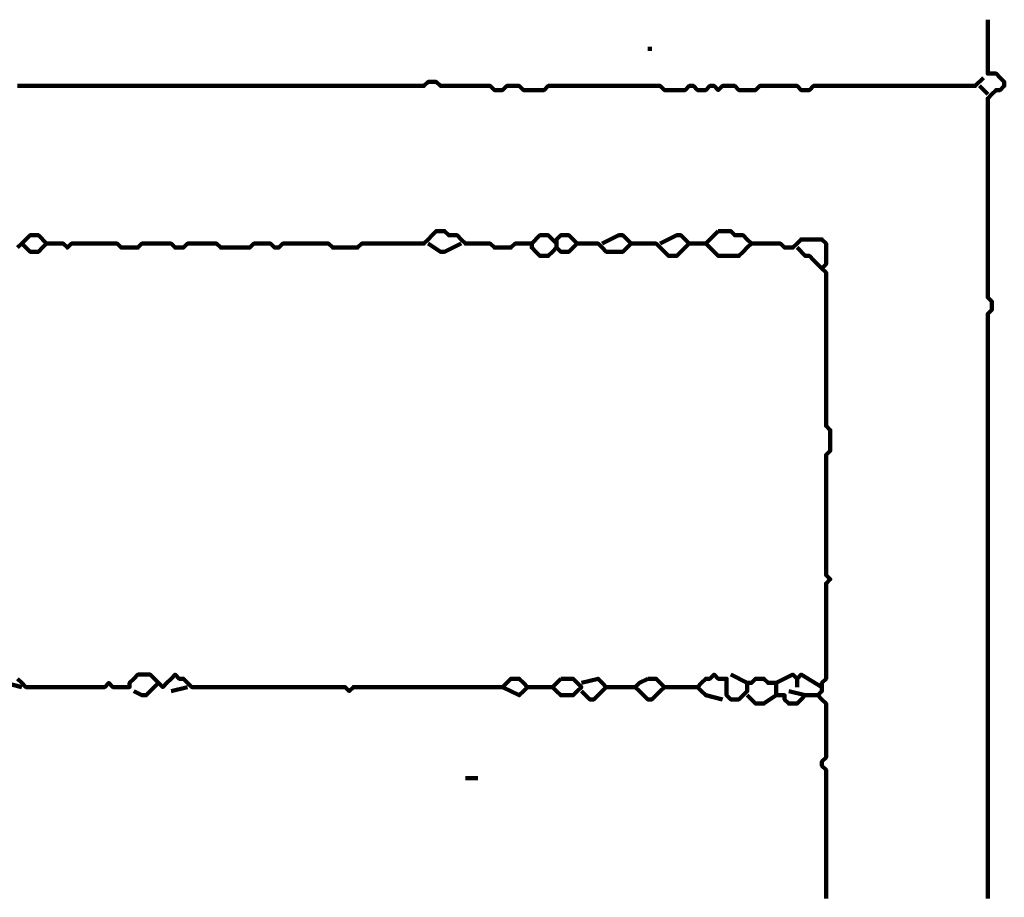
# Model space of a CAD drawing. Header units: metres. Extents: x 1959 to 4131, y 3282 to 4313.
# Tile 75 of 256: x 2133.14 to 2135.34, y 4301.9 to 4303.86. Entities that reach past the tile are written whole.
import ezdxf

# ---------------------------------------------------------------- set-up
doc = ezdxf.new("R2010")
doc.units = ezdxf.units.M
doc.layers.add('P', color=250, linetype='Continuous', lineweight=100)

msp = doc.modelspace()

# ---------------------------------------------------------------- linework, layer by layer
at = {"layer": 'P', "color": 0, "linetype": 'Continuous'}
for points in [[(2135.2999, 4303.8578), (2135.2999, 4303.8208), (2135.2999, 4303.8116), (2135.2999, 4303.8024), (2135.2999, 4303.7931), (2135.2999, 4303.7839), (2135.2999, 4303.7747), (2135.2999, 4303.7654), (2135.2999, 4303.7562), (2135.2999, 4303.747), (2135.2999, 4303.7378), (2135.3092, 4303.7378), (2135.3184, 4303.7378), (2135.3276, 4303.7285), (2135.3368, 4303.7193), (2135.3368, 4303.7101), (2135.3276, 4303.7008), (2135.3184, 4303.7008), (2135.3092, 4303.6916), (2135.2999, 4303.6824), (2135.2999, 4303.6731), (2135.2999, 4303.6639), (2135.2999, 4303.6547), (2135.2999, 4303.6454), (2135.2999, 4303.6362), (2135.2999, 4303.627), (2135.2999, 4303.6178), (2135.2999, 4303.6085), (2135.2999, 4303.5993), (2135.2999, 4303.5901), (2135.2999, 4303.5808), (2135.2999, 4303.5716), (2135.2999, 4303.5624), (2135.2999, 4303.5531), (2135.2999, 4303.5439), (2135.2999, 4303.5347), (2135.2999, 4303.5254), (2135.2999, 4303.5162), (2135.2999, 4303.507), (2135.2999, 4303.4978), (2135.2999, 4303.4885), (2135.2999, 4303.4793), (2135.2999, 4303.4701), (2135.2999, 4303.4608), (2135.2999, 4303.4516), (2135.2999, 4303.4424), (2135.2999, 4303.4331), (2135.2999, 4303.4239), (2135.2999, 4303.4147), (2135.2999, 4303.4054), (2135.2999, 4303.3962), (2135.2999, 4303.387), (2135.2999, 4303.3778), (2135.2999, 4303.3685), (2135.2999, 4303.3593), (2135.2999, 4303.3501), (2135.2999, 4303.3408), (2135.2999, 4303.3316), (2135.2999, 4303.3224), (2135.2999, 4303.3131), (2135.2999, 4303.3039), (2135.2999, 4303.2947), (2135.2999, 4303.2854), (2135.2999, 4303.2762), (2135.2999, 4303.267), (2135.2999, 4303.2578), (2135.2999, 4303.2485), (2135.2999, 4303.2393), (2135.3092, 4303.2301), (2135.3092, 4303.2208), (2135.3092, 4303.2116), (2135.2999, 4303.2024), (2135.2999, 4303.1931), (2135.2999, 4303.1839), (2135.2999, 4303.1747), (2135.2999, 4303.1654), (2135.2999, 4303.1562), (2135.2999, 4303.147), (2135.2999, 4303.1378), (2135.2999, 4303.1285), (2135.2999, 4303.1193), (2135.2999, 4303.1101), (2135.2999, 4303.1008), (2135.2999, 4303.0916), (2135.2999, 4303.0824), (2135.2999, 4303.0731), (2135.2999, 4303.0639), (2135.2999, 4303.0547), (2135.2999, 4303.0454), (2135.2999, 4303.0362), (2135.2999, 4303.027), (2135.2999, 4303.0178), (2135.2999, 4303.0085), (2135.2999, 4302.9993), (2135.2999, 4302.9901), (2135.2999, 4302.9808), (2135.2999, 4302.9716), (2135.2999, 4302.9624), (2135.2999, 4302.9531), (2135.2999, 4302.9439), (2135.2999, 4302.9347), (2135.2999, 4302.9254), (2135.2999, 4302.9162), (2135.2999, 4302.907), (2135.2999, 4302.8978), (2135.2999, 4302.8885), (2135.2999, 4302.8793), (2135.2999, 4302.8701), (2135.2999, 4302.8608), (2135.2999, 4302.8516), (2135.2999, 4302.8424), (2135.2999, 4302.8331), (2135.2999, 4302.8239), (2135.2999, 4302.8147), (2135.2999, 4302.8054), (2135.2999, 4302.7962), (2135.2999, 4302.787), (2135.2999, 4302.7778), (2135.2999, 4302.7685), (2135.2999, 4302.7593), (2135.2999, 4302.7501), (2135.2999, 4302.7408), (2135.2999, 4302.7316), (2135.2999, 4302.7224), (2135.2999, 4302.7131), (2135.2999, 4302.7039), (2135.2999, 4302.6947), (2135.2999, 4302.6854), (2135.2999, 4302.6762), (2135.2999, 4302.667), (2135.2999, 4302.6578), (2135.2999, 4302.6485), (2135.2999, 4302.6393), (2135.2999, 4302.6301), (2135.2999, 4302.6208), (2135.2999, 4302.6116), (2135.2999, 4302.6024), (2135.2999, 4302.5931), (2135.2999, 4302.5839), (2135.2999, 4302.5747), (2135.2999, 4302.5654), (2135.2999, 4302.5562), (2135.2999, 4302.547), (2135.2999, 4302.5378), (2135.2999, 4302.5285), (2135.2999, 4302.5193), (2135.2999, 4302.5101), (2135.2999, 4302.5008), (2135.2999, 4302.4916), (2135.2999, 4302.4824), (2135.2999, 4302.4731), (2135.2999, 4302.4639), (2135.2999, 4302.4547), (2135.2999, 4302.4454), (2135.2999, 4302.4362), (2135.2999, 4302.427), (2135.2999, 4302.4178), (2135.2999, 4302.4085), (2135.2999, 4302.3993), (2135.2999, 4302.3901), (2135.2999, 4302.3808), (2135.2999, 4302.3716), (2135.2999, 4302.3624), (2135.2999, 4302.3531), (2135.2999, 4302.3439), (2135.2999, 4302.3347), (2135.2999, 4302.3254), (2135.2999, 4302.3162), (2135.2999, 4302.307), (2135.2999, 4302.2978), (2135.2999, 4302.2885), (2135.2999, 4302.2793), (2135.2999, 4302.2701), (2135.2999, 4302.2608), (2135.2999, 4302.2516), (2135.2999, 4302.2424), (2135.2999, 4302.2331), (2135.2999, 4302.2239), (2135.2999, 4302.2147), (2135.2999, 4302.2054), (2135.2999, 4302.1962), (2135.2999, 4302.187), (2135.2999, 4302.1778), (2135.2999, 4302.1685), (2135.2999, 4302.1593), (2135.2999, 4302.1501), (2135.2999, 4302.1408), (2135.2999, 4302.1316), (2135.2999, 4302.1224), (2135.2999, 4302.1131), (2135.2999, 4302.1039), (2135.2999, 4302.0947), (2135.2999, 4302.0854), (2135.2999, 4302.0762), (2135.2999, 4302.067), (2135.2999, 4302.0578), (2135.2999, 4302.0485), (2135.2999, 4302.0393), (2135.2999, 4302.0301), (2135.2999, 4302.0208), (2135.2999, 4302.0116), (2135.2999, 4302.0024), (2135.2999, 4301.9931), (2135.2999, 4301.9839), (2135.2999, 4301.9747), (2135.2999, 4301.9654), (2135.2999, 4301.9562), (2135.2999, 4301.947), (2135.2999, 4301.9378), (2135.2999, 4301.9285), (2135.2999, 4301.9193), (2135.2999, 4301.9101), (2135.2999, 4301.9008)], [(2134.543, 4303.7931), (2134.5522, 4303.7931)], [(2133.1399, 4303.7101), (2133.1492, 4303.7101), (2133.1584, 4303.7101), (2133.1676, 4303.7101), (2133.1768, 4303.7101), (2133.1861, 4303.7101), (2133.1953, 4303.7101), (2133.2045, 4303.7101), (2133.2138, 4303.7101), (2133.223, 4303.7101), (2133.2322, 4303.7101), (2133.2415, 4303.7101), (2133.2507, 4303.7101), (2133.2599, 4303.7101), (2133.2692, 4303.7101), (2133.2784, 4303.7101), (2133.2876, 4303.7101), (2133.2968, 4303.7101), (2133.3061, 4303.7101), (2133.3153, 4303.7101), (2133.3245, 4303.7101), (2133.3338, 4303.7101), (2133.343, 4303.7101), (2133.3522, 4303.7101), (2133.3615, 4303.7101), (2133.3707, 4303.7101), (2133.3799, 4303.7101), (2133.3892, 4303.7101), (2133.3984, 4303.7101), (2133.4076, 4303.7101), (2133.4168, 4303.7101), (2133.4261, 4303.7101), (2133.4353, 4303.7101), (2133.4445, 4303.7101), (2133.4538, 4303.7101), (2133.463, 4303.7101), (2133.4722, 4303.7101), (2133.4815, 4303.7101), (2133.4907, 4303.7101), (2133.4999, 4303.7101), (2133.5092, 4303.7101), (2133.5184, 4303.7101), (2133.5276, 4303.7101), (2133.5368, 4303.7101), (2133.5461, 4303.7101), (2133.5553, 4303.7101), (2133.5645, 4303.7101), (2133.5738, 4303.7101), (2133.583, 4303.7101), (2133.5922, 4303.7101), (2133.6015, 4303.7101), (2133.6107, 4303.7101), (2133.6199, 4303.7101), (2133.6292, 4303.7101), (2133.6384, 4303.7101), (2133.6476, 4303.7101), (2133.6568, 4303.7101), (2133.6661, 4303.7101), (2133.6753, 4303.7101), (2133.6845, 4303.7101), (2133.6938, 4303.7101), (2133.703, 4303.7101), (2133.7122, 4303.7101), (2133.7215, 4303.7101), (2133.7307, 4303.7101), (2133.7399, 4303.7101), (2133.7492, 4303.7101), (2133.7584, 4303.7101), (2133.7676, 4303.7101), (2133.7768, 4303.7101), (2133.7861, 4303.7101), (2133.7953, 4303.7101), (2133.8045, 4303.7101), (2133.8138, 4303.7101), (2133.823, 4303.7101), (2133.8322, 4303.7101), (2133.8415, 4303.7101), (2133.8507, 4303.7101), (2133.8599, 4303.7101), (2133.8692, 4303.7101), (2133.8784, 4303.7101), (2133.8876, 4303.7101), (2133.8968, 4303.7101), (2133.9061, 4303.7101), (2133.9153, 4303.7101), (2133.9245, 4303.7101), (2133.9338, 4303.7101), (2133.943, 4303.7101), (2133.9522, 4303.7101), (2133.9615, 4303.7101), (2133.9707, 4303.7101), (2133.9799, 4303.7101), (2133.9892, 4303.7101), (2133.9984, 4303.7101), (2134.0076, 4303.7101), (2134.0168, 4303.7101), (2134.0261, 4303.7101), (2134.0353, 4303.7101), (2134.0445, 4303.7101), (2134.0538, 4303.7193), (2134.063, 4303.7193), (2134.0722, 4303.7193), (2134.0815, 4303.7101), (2134.0907, 4303.7101), (2134.0999, 4303.7101), (2134.1092, 4303.7101), (2134.1184, 4303.7101), (2134.1276, 4303.7101), (2134.1368, 4303.7101), (2134.1461, 4303.7101), (2134.1553, 4303.7101), (2134.1645, 4303.7101), (2134.1738, 4303.7101), (2134.183, 4303.7101), (2134.1922, 4303.7101), (2134.2015, 4303.7008), (2134.2107, 4303.7008), (2134.2199, 4303.7008), (2134.2292, 4303.7101), (2134.2384, 4303.7101), (2134.2476, 4303.7101), (2134.2568, 4303.7101), (2134.2661, 4303.7008), (2134.2753, 4303.7008), (2134.2845, 4303.7008), (2134.2938, 4303.7008), (2134.303, 4303.7008), (2134.3122, 4303.7008), (2134.3215, 4303.7101), (2134.3307, 4303.7101), (2134.3399, 4303.7101), (2134.3492, 4303.7101), (2134.3584, 4303.7101), (2134.3676, 4303.7101), (2134.3768, 4303.7101), (2134.3861, 4303.7101), (2134.3953, 4303.7101), (2134.4045, 4303.7101), (2134.4138, 4303.7101), (2134.423, 4303.7101), (2134.4322, 4303.7101), (2134.4415, 4303.7101), (2134.4507, 4303.7101), (2134.4599, 4303.7101), (2134.4692, 4303.7101), (2134.4784, 4303.7101), (2134.4876, 4303.7101), (2134.4968, 4303.7101), (2134.5061, 4303.7101), (2134.5153, 4303.7101), (2134.5245, 4303.7101), (2134.5338, 4303.7101), (2134.543, 4303.7101), (2134.5522, 4303.7101), (2134.5615, 4303.7101), (2134.5707, 4303.7101), (2134.5799, 4303.7008), (2134.5892, 4303.7008), (2134.5984, 4303.7008), (2134.6076, 4303.7008), (2134.6168, 4303.7008), (2134.6261, 4303.7008), (2134.6353, 4303.7101), (2134.6445, 4303.7101), (2134.6538, 4303.7008), (2134.663, 4303.7008), (2134.6722, 4303.7008), (2134.6815, 4303.7101), (2134.6907, 4303.7101), (2134.6999, 4303.7008), (2134.7092, 4303.7101), (2134.7184, 4303.7101), (2134.7276, 4303.7101), (2134.7368, 4303.7101), (2134.7461, 4303.7008), (2134.7553, 4303.7008), (2134.7645, 4303.7008), (2134.7738, 4303.7008), (2134.783, 4303.7008), (2134.7922, 4303.7101), (2134.8015, 4303.7101), (2134.8107, 4303.7101), (2134.8199, 4303.7101), (2134.8292, 4303.7101), (2134.8384, 4303.7101), (2134.8476, 4303.7101), (2134.8568, 4303.7101), (2134.8661, 4303.7101), (2134.8753, 4303.7101), (2134.8845, 4303.7008), (2134.8938, 4303.7008), (2134.903, 4303.7008), (2134.9122, 4303.7101), (2134.9215, 4303.7101), (2134.9307, 4303.7101), (2134.9399, 4303.7101), (2134.9492, 4303.7101), (2134.9584, 4303.7101), (2134.9676, 4303.7101), (2134.9768, 4303.7101), (2134.9861, 4303.7101), (2134.9953, 4303.7101), (2135.0045, 4303.7101), (2135.0138, 4303.7101), (2135.023, 4303.7101), (2135.0322, 4303.7101), (2135.0415, 4303.7101), (2135.0507, 4303.7101), (2135.0599, 4303.7101), (2135.0692, 4303.7101), (2135.0784, 4303.7101), (2135.0876, 4303.7101), (2135.0968, 4303.7101), (2135.1061, 4303.7101), (2135.1153, 4303.7101), (2135.1245, 4303.7101), (2135.1338, 4303.7101), (2135.143, 4303.7101), (2135.1522, 4303.7101), (2135.1615, 4303.7101), (2135.1707, 4303.7101), (2135.1799, 4303.7101), (2135.1892, 4303.7101), (2135.1984, 4303.7101), (2135.2076, 4303.7101), (2135.2168, 4303.7101), (2135.2261, 4303.7101), (2135.2353, 4303.7101), (2135.2445, 4303.7101), (2135.2538, 4303.7101), (2135.263, 4303.7101), (2135.2722, 4303.7101), (2135.2907, 4303.7285)], [(2135.2815, 4303.7101), (2135.2999, 4303.6916)], [(2133.1399, 4303.3501), (2133.1492, 4303.3593), (2133.1584, 4303.3501), (2133.1676, 4303.3408), (2133.1768, 4303.3408), (2133.1861, 4303.3408), (2133.1953, 4303.3501), (2133.2045, 4303.3593), (2133.2138, 4303.3593), (2133.223, 4303.3593), (2133.2322, 4303.3593), (2133.2415, 4303.3593), (2133.2507, 4303.3501), (2133.2599, 4303.3593), (2133.2692, 4303.3593), (2133.2784, 4303.3593), (2133.2876, 4303.3593), (2133.2968, 4303.3593), (2133.3061, 4303.3593), (2133.3153, 4303.3593), (2133.3245, 4303.3593), (2133.3338, 4303.3593), (2133.343, 4303.3593), (2133.3522, 4303.3593), (2133.3615, 4303.3593), (2133.3707, 4303.3501), (2133.3799, 4303.3501), (2133.3892, 4303.3501), (2133.3984, 4303.3501), (2133.4076, 4303.3501), (2133.4168, 4303.3593), (2133.4261, 4303.3593), (2133.4353, 4303.3593), (2133.4445, 4303.3593), (2133.4538, 4303.3593), (2133.463, 4303.3593), (2133.4722, 4303.3593), (2133.4815, 4303.3593), (2133.4907, 4303.3501), (2133.4999, 4303.3501), (2133.5092, 4303.3501), (2133.5184, 4303.3593), (2133.5276, 4303.3593), (2133.5368, 4303.3593), (2133.5461, 4303.3593), (2133.5553, 4303.3593), (2133.5645, 4303.3593), (2133.5738, 4303.3593), (2133.583, 4303.3593), (2133.5922, 4303.3501), (2133.6015, 4303.3501), (2133.6107, 4303.3501), (2133.6199, 4303.3501), (2133.6292, 4303.3501), (2133.6384, 4303.3501), (2133.6476, 4303.3501), (2133.6568, 4303.3501), (2133.6661, 4303.3593), (2133.6753, 4303.3593), (2133.6845, 4303.3593), (2133.6938, 4303.3593), (2133.703, 4303.3593), (2133.7122, 4303.3501), (2133.7215, 4303.3501), (2133.7307, 4303.3593), (2133.7399, 4303.3593), (2133.7492, 4303.3593), (2133.7584, 4303.3593), (2133.7676, 4303.3593), (2133.7768, 4303.3593), (2133.7861, 4303.3593), (2133.7953, 4303.3593), (2133.8045, 4303.3593), (2133.8138, 4303.3593), (2133.823, 4303.3593), (2133.8322, 4303.3593), (2133.8415, 4303.3501), (2133.8507, 4303.3501), (2133.8599, 4303.3501), (2133.8692, 4303.3501), (2133.8784, 4303.3501), (2133.8876, 4303.3501), (2133.8968, 4303.3501), (2133.9061, 4303.3593), (2133.9153, 4303.3593), (2133.9245, 4303.3593), (2133.9338, 4303.3593), (2133.943, 4303.3593), (2133.9522, 4303.3593), (2133.9615, 4303.3593), (2133.9707, 4303.3593), (2133.9799, 4303.3593), (2133.9892, 4303.3593), (2133.9984, 4303.3593), (2134.0076, 4303.3593), (2134.0168, 4303.3593), (2134.0261, 4303.3593), (2134.0353, 4303.3593), (2134.0445, 4303.3593), (2134.0538, 4303.3685), (2134.063, 4303.3778), (2134.0722, 4303.387), (2134.0815, 4303.387), (2134.0907, 4303.387), (2134.0999, 4303.3778), (2134.1092, 4303.3778), (2134.1184, 4303.3778), (2134.1276, 4303.3685), (2134.1368, 4303.3593), (2134.1461, 4303.3593), (2134.1553, 4303.3593), (2134.1645, 4303.3593), (2134.1738, 4303.3593), (2134.183, 4303.3593), (2134.1922, 4303.3593), (2134.2015, 4303.3501), (2134.2107, 4303.3501), (2134.2199, 4303.3501), (2134.2292, 4303.3501), (2134.2384, 4303.3501), (2134.2476, 4303.3593), (2134.2568, 4303.3593), (2134.2661, 4303.3593), (2134.2753, 4303.3593), (2134.2845, 4303.3593), (2134.2845, 4303.3501), (2134.2938, 4303.3408), (2134.303, 4303.3316), (2134.3122, 4303.3316), (2134.3215, 4303.3316), (2134.3307, 4303.3408), (2134.3399, 4303.3501), (2134.3492, 4303.3408), (2134.3584, 4303.3408), (2134.3676, 4303.3408), (2134.3768, 4303.3501), (2134.3861, 4303.3593), (2134.3768, 4303.3685), (2134.3676, 4303.3778), (2134.3584, 4303.3778), (2134.3492, 4303.3778), (2134.3399, 4303.3685), (2134.3399, 4303.3501)], [(2133.1492, 4303.3593), (2133.1676, 4303.3778), (2133.1768, 4303.3778), (2133.1861, 4303.3778), (2133.2045, 4303.3593)], [(2134.2845, 4303.3593), (2134.303, 4303.3778), (2134.3122, 4303.3778), (2134.3215, 4303.3778), (2134.3399, 4303.3593)], [(2134.4415, 4303.3593), (2134.4784, 4303.3778), (2134.4876, 4303.3778), (2134.4968, 4303.3685), (2134.5061, 4303.3593), (2134.4968, 4303.3501), (2134.4876, 4303.3408), (2134.4784, 4303.3408), (2134.4692, 4303.3408), (2134.4599, 4303.3408), (2134.4507, 4303.3408), (2134.4415, 4303.3501), (2134.4322, 4303.3593), (2134.423, 4303.3593), (2134.4138, 4303.3593), (2134.4045, 4303.3593), (2134.3861, 4303.3593)], [(2134.5707, 4303.3593), (2134.6076, 4303.3778), (2134.6168, 4303.3778), (2134.6261, 4303.3685), (2134.6353, 4303.3593), (2134.6261, 4303.3501), (2134.6168, 4303.3408), (2134.6076, 4303.3316), (2134.5984, 4303.3316), (2134.5892, 4303.3316), (2134.5799, 4303.3408), (2134.5707, 4303.3501), (2134.5615, 4303.3593), (2134.5522, 4303.3593), (2134.543, 4303.3593), (2134.5338, 4303.3593), (2134.5061, 4303.3593)], [(2134.6999, 4303.387), (2134.7092, 4303.387), (2134.7184, 4303.387), (2134.7276, 4303.387), (2134.7368, 4303.3778), (2134.7461, 4303.3778), (2134.7553, 4303.3778), (2134.7645, 4303.3685), (2134.7738, 4303.3593), (2134.7645, 4303.3501), (2134.7553, 4303.3408), (2134.7461, 4303.3316), (2134.7368, 4303.3316), (2134.7276, 4303.3316), (2134.7184, 4303.3316), (2134.7092, 4303.3316), (2134.6999, 4303.3316), (2134.6907, 4303.3408), (2134.6815, 4303.3501), (2134.6722, 4303.3593), (2134.6815, 4303.3685), (2134.6999, 4303.387)], [(2134.7738, 4303.3593), (2134.8107, 4303.3593), (2134.8199, 4303.3593), (2134.8292, 4303.3593), (2134.8384, 4303.3593), (2134.8476, 4303.3501), (2134.8568, 4303.3501), (2134.8661, 4303.3501), (2134.8753, 4303.3593), (2134.8845, 4303.3685), (2134.8938, 4303.3685), (2134.903, 4303.3685), (2134.9122, 4303.3685), (2134.9215, 4303.3685), (2134.9307, 4303.3685), (2134.9399, 4303.3593), (2134.9399, 4303.3501), (2134.9399, 4303.3408), (2134.9399, 4303.3316), (2134.9399, 4303.3224), (2134.9399, 4303.3131), (2134.9307, 4303.3039), (2134.9399, 4303.2947), (2134.9399, 4303.2854), (2134.9399, 4303.2762), (2134.9399, 4303.267), (2134.9399, 4303.2578), (2134.9399, 4303.2485), (2134.9399, 4303.2393), (2134.9399, 4303.2301), (2134.9399, 4303.2208), (2134.9399, 4303.2116), (2134.9399, 4303.2024), (2134.9399, 4303.1931), (2134.9399, 4303.1839), (2134.9399, 4303.1747), (2134.9399, 4303.1654), (2134.9399, 4303.1562), (2134.9399, 4303.147), (2134.9399, 4303.1378), (2134.9399, 4303.1285), (2134.9399, 4303.1193), (2134.9399, 4303.1101), (2134.9399, 4303.1008), (2134.9399, 4303.0916), (2134.9399, 4303.0824), (2134.9399, 4303.0731), (2134.9399, 4303.0639), (2134.9399, 4303.0547), (2134.9399, 4303.0454), (2134.9399, 4303.0362), (2134.9399, 4303.027), (2134.9399, 4303.0178), (2134.9399, 4303.0085), (2134.9399, 4302.9993), (2134.9399, 4302.9901), (2134.9399, 4302.9808), (2134.9399, 4302.9716), (2134.9399, 4302.9624), (2134.9399, 4302.9531), (2134.9492, 4302.9439), (2134.9492, 4302.9347), (2134.9492, 4302.9254), (2134.9492, 4302.9162), (2134.9492, 4302.907), (2134.9492, 4302.8978), (2134.9399, 4302.8885), (2134.9399, 4302.8793), (2134.9399, 4302.8701), (2134.9399, 4302.8608), (2134.9399, 4302.8516), (2134.9399, 4302.8424), (2134.9399, 4302.8331), (2134.9399, 4302.8239), (2134.9399, 4302.8147), (2134.9399, 4302.8054), (2134.9399, 4302.7962), (2134.9399, 4302.787), (2134.9399, 4302.7778), (2134.9399, 4302.7685), (2134.9399, 4302.7593), (2134.9399, 4302.7501), (2134.9399, 4302.7408), (2134.9399, 4302.7316), (2134.9399, 4302.7224), (2134.9399, 4302.7131), (2134.9399, 4302.7039), (2134.9399, 4302.6947), (2134.9399, 4302.6854), (2134.9399, 4302.6762), (2134.9399, 4302.667), (2134.9399, 4302.6578), (2134.9399, 4302.6485), (2134.9399, 4302.6393), (2134.9399, 4302.6301), (2134.9399, 4302.6208), (2134.9492, 4302.6116), (2134.9399, 4302.6024), (2134.9399, 4302.5931), (2134.9399, 4302.5839), (2134.9399, 4302.5747), (2134.9399, 4302.5654), (2134.9399, 4302.5562), (2134.9399, 4302.547), (2134.9399, 4302.5378), (2134.9399, 4302.5285), (2134.9399, 4302.5193), (2134.9399, 4302.5101), (2134.9399, 4302.5008), (2134.9399, 4302.4916), (2134.9399, 4302.4824), (2134.9399, 4302.4731), (2134.9399, 4302.4639), (2134.9399, 4302.4547), (2134.9399, 4302.4454), (2134.9399, 4302.4362), (2134.9399, 4302.427), (2134.9399, 4302.4178), (2134.9399, 4302.4085), (2134.9399, 4302.3993), (2134.9399, 4302.3901), (2134.9307, 4302.3808), (2134.9307, 4302.3716), (2134.9307, 4302.3624), (2134.9215, 4302.3531), (2134.9307, 4302.3439), (2134.9399, 4302.3347), (2134.9399, 4302.3254), (2134.9399, 4302.3162), (2134.9399, 4302.307), (2134.9399, 4302.2978), (2134.9399, 4302.2885), (2134.9399, 4302.2793), (2134.9399, 4302.2701), (2134.9399, 4302.2608), (2134.9399, 4302.2516), (2134.9399, 4302.2424), (2134.9399, 4302.2331), (2134.9399, 4302.2239), (2134.9399, 4302.2147), (2134.9307, 4302.2054), (2134.9307, 4302.1962), (2134.9399, 4302.187), (2134.9399, 4302.1778), (2134.9399, 4302.1685), (2134.9399, 4302.1593), (2134.9399, 4302.1501), (2134.9399, 4302.1408), (2134.9399, 4302.1316), (2134.9399, 4302.1224), (2134.9399, 4302.1131), (2134.9399, 4302.1039), (2134.9399, 4302.0947), (2134.9399, 4302.0854), (2134.9399, 4302.0762), (2134.9399, 4302.067), (2134.9399, 4302.0578), (2134.9399, 4302.0485), (2134.9399, 4302.0393), (2134.9399, 4302.0301), (2134.9399, 4302.0208), (2134.9399, 4302.0116), (2134.9399, 4302.0024), (2134.9399, 4301.9931), (2134.9399, 4301.9839), (2134.9399, 4301.9747), (2134.9399, 4301.9654), (2134.9399, 4301.9562), (2134.9399, 4301.947), (2134.9399, 4301.9378), (2134.9399, 4301.9285), (2134.9399, 4301.9193), (2134.9399, 4301.9101), (2134.9399, 4301.9008)], [(2134.0538, 4303.3593), (2134.0815, 4303.3408), (2134.0907, 4303.3408), (2134.1276, 4303.3593)], [(2134.6353, 4303.3593), (2134.6722, 4303.3593)], [(2134.8753, 4303.3501), (2134.8938, 4303.3316), (2134.903, 4303.3316), (2134.9122, 4303.3224), (2134.9307, 4303.3039)], [(2133.0568, 4302.3808), (2133.0938, 4302.3993), (2133.103, 4302.3901), (2133.1122, 4302.3808), (2133.1492, 4302.3716)], [(2133.1399, 4302.3901), (2133.1492, 4302.3808), (2133.1584, 4302.3716), (2133.1676, 4302.3716), (2133.1768, 4302.3716), (2133.1861, 4302.3716), (2133.1953, 4302.3716), (2133.2045, 4302.3716), (2133.2138, 4302.3716), (2133.223, 4302.3716), (2133.2322, 4302.3716), (2133.2415, 4302.3716), (2133.2507, 4302.3716), (2133.2599, 4302.3716), (2133.2692, 4302.3716), (2133.2784, 4302.3716), (2133.2876, 4302.3716), (2133.2968, 4302.3716), (2133.3061, 4302.3716), (2133.3153, 4302.3716), (2133.3245, 4302.3716), (2133.3338, 4302.3716), (2133.343, 4302.3808), (2133.3522, 4302.3716), (2133.3615, 4302.3716), (2133.3707, 4302.3716), (2133.3799, 4302.3716), (2133.3892, 4302.3716), (2133.3892, 4302.3808), (2133.3984, 4302.3901), (2133.4076, 4302.3993), (2133.4168, 4302.3993), (2133.4261, 4302.3993), (2133.4353, 4302.3993), (2133.4445, 4302.3901), (2133.4538, 4302.3808), (2133.463, 4302.3716), (2133.4722, 4302.3808), (2133.4815, 4302.3901), (2133.4907, 4302.3993), (2133.4999, 4302.3901), (2133.5092, 4302.3901), (2133.5184, 4302.3808), (2133.5276, 4302.3716), (2133.5368, 4302.3716), (2133.5461, 4302.3716), (2133.5553, 4302.3716), (2133.5645, 4302.3716), (2133.5738, 4302.3716), (2133.583, 4302.3716), (2133.5922, 4302.3716), (2133.6015, 4302.3716), (2133.6107, 4302.3716), (2133.6199, 4302.3716), (2133.6292, 4302.3716), (2133.6384, 4302.3716), (2133.6476, 4302.3716), (2133.6568, 4302.3716), (2133.6661, 4302.3716), (2133.6753, 4302.3716), (2133.6845, 4302.3716), (2133.6938, 4302.3716), (2133.703, 4302.3716), (2133.7122, 4302.3716), (2133.7215, 4302.3716), (2133.7307, 4302.3716), (2133.7399, 4302.3716), (2133.7492, 4302.3716), (2133.7584, 4302.3716), (2133.7676, 4302.3716), (2133.7768, 4302.3716), (2133.7861, 4302.3716), (2133.7953, 4302.3716), (2133.8045, 4302.3716), (2133.8138, 4302.3716), (2133.823, 4302.3716), (2133.8322, 4302.3716), (2133.8415, 4302.3716), (2133.8507, 4302.3716), (2133.8599, 4302.3716), (2133.8692, 4302.3716), (2133.8784, 4302.3624), (2133.8876, 4302.3716), (2133.8968, 4302.3716), (2133.9061, 4302.3716), (2133.9153, 4302.3716), (2133.9245, 4302.3716), (2133.9338, 4302.3716), (2133.943, 4302.3716), (2133.9522, 4302.3716), (2133.9615, 4302.3716), (2133.9707, 4302.3716), (2133.9799, 4302.3716), (2133.9892, 4302.3716), (2133.9984, 4302.3716), (2134.0076, 4302.3716), (2134.0168, 4302.3716), (2134.0261, 4302.3716), (2134.0353, 4302.3716), (2134.0445, 4302.3716), (2134.0538, 4302.3716), (2134.063, 4302.3716), (2134.0722, 4302.3716), (2134.0815, 4302.3716), (2134.0907, 4302.3716), (2134.0999, 4302.3716), (2134.1092, 4302.3716), (2134.1184, 4302.3716), (2134.1276, 4302.3716), (2134.1368, 4302.3716), (2134.1461, 4302.3716), (2134.1553, 4302.3716), (2134.1645, 4302.3716), (2134.1738, 4302.3716), (2134.183, 4302.3716), (2134.1922, 4302.3716), (2134.2015, 4302.3716), (2134.2107, 4302.3716), (2134.2199, 4302.3716), (2134.2292, 4302.3808), (2134.2384, 4302.3901), (2134.2476, 4302.3901), (2134.2568, 4302.3901), (2134.2661, 4302.3808), (2134.2753, 4302.3716), (2134.2661, 4302.3624), (2134.2568, 4302.3531), (2134.2199, 4302.3716)], [(2134.3492, 4302.3901), (2134.3584, 4302.3901), (2134.3676, 4302.3901), (2134.3768, 4302.3901), (2134.3861, 4302.3808), (2134.3953, 4302.3716), (2134.3861, 4302.3624), (2134.3768, 4302.3531), (2134.3676, 4302.3531), (2134.3584, 4302.3531), (2134.3492, 4302.3531), (2134.3399, 4302.3624), (2134.3307, 4302.3716), (2134.3492, 4302.3901)], [(2134.3953, 4302.3808), (2134.4322, 4302.3901), (2134.4415, 4302.3808), (2134.4507, 4302.3716), (2134.4415, 4302.3624), (2134.4322, 4302.3531), (2134.423, 4302.3439), (2134.4138, 4302.3439), (2134.3953, 4302.3624)], [(2134.543, 4302.3901), (2134.5522, 4302.3901), (2134.5615, 4302.3901), (2134.5707, 4302.3808), (2134.5799, 4302.3716), (2134.5707, 4302.3624), (2134.5615, 4302.3531), (2134.5522, 4302.3439), (2134.543, 4302.3439), (2134.5338, 4302.3531), (2134.5245, 4302.3624), (2134.5153, 4302.3716), (2134.5245, 4302.3808), (2134.543, 4302.3901)], [(2134.7092, 4302.3439), (2134.6722, 4302.3531), (2134.663, 4302.3624), (2134.6538, 4302.3716), (2134.663, 4302.3808), (2134.6722, 4302.3901), (2134.6815, 4302.3901), (2134.6907, 4302.3993), (2134.6999, 4302.3901), (2134.7092, 4302.3901), (2134.7184, 4302.3901), (2134.7184, 4302.3808), (2134.7184, 4302.3716), (2134.7184, 4302.3624), (2134.7184, 4302.3531), (2134.7276, 4302.3439), (2134.7368, 4302.3439), (2134.7461, 4302.3439), (2134.7553, 4302.3531), (2134.7645, 4302.3624), (2134.7645, 4302.3716), (2134.7645, 4302.3808), (2134.7738, 4302.3808), (2134.783, 4302.3901), (2134.7922, 4302.3901), (2134.8015, 4302.3901), (2134.8107, 4302.3808), (2134.8199, 4302.3808), (2134.8292, 4302.3808), (2134.8292, 4302.3716), (2134.8292, 4302.3624), (2134.8292, 4302.3531), (2134.8384, 4302.3531), (2134.8476, 4302.3531), (2134.8476, 4302.3439), (2134.8568, 4302.3347), (2134.8661, 4302.3347), (2134.8753, 4302.3347), (2134.8845, 4302.3439), (2134.8938, 4302.3531), (2134.8568, 4302.3624)], [(2134.7276, 4302.3993), (2134.7645, 4302.3808)], [(2134.8292, 4302.3808), (2134.8661, 4302.3993), (2134.8753, 4302.3901), (2134.8845, 4302.3993), (2134.9307, 4302.3716)], [(2134.8753, 4302.3901), (2134.8753, 4302.3716)], [(2133.4538, 4302.3808), (2133.4353, 4302.3624), (2133.4261, 4302.3531), (2133.4168, 4302.3531), (2133.3984, 4302.3624)], [(2133.4815, 4302.3624), (2133.5184, 4302.3716)], [(2134.2753, 4302.3716), (2134.2938, 4302.3716), (2134.303, 4302.3716), (2134.3122, 4302.3716), (2134.3307, 4302.3716)], [(2134.4507, 4302.3716), (2134.4692, 4302.3716), (2134.4784, 4302.3716), (2134.4876, 4302.3716), (2134.5153, 4302.3716)], [(2134.5799, 4302.3716), (2134.6076, 4302.3716), (2134.6168, 4302.3716), (2134.6538, 4302.3716)], [(2134.7645, 4302.3531), (2134.783, 4302.3347), (2134.7922, 4302.3347), (2134.8015, 4302.3347), (2134.8292, 4302.3531)], [(2134.8938, 4302.3531), (2134.9215, 4302.3531)], [(2134.1368, 4302.1685), (2134.1645, 4302.1685)]]:
    msp.add_lwpolyline(points, dxfattribs=at)

doc.saveas('drawing.dxf')
